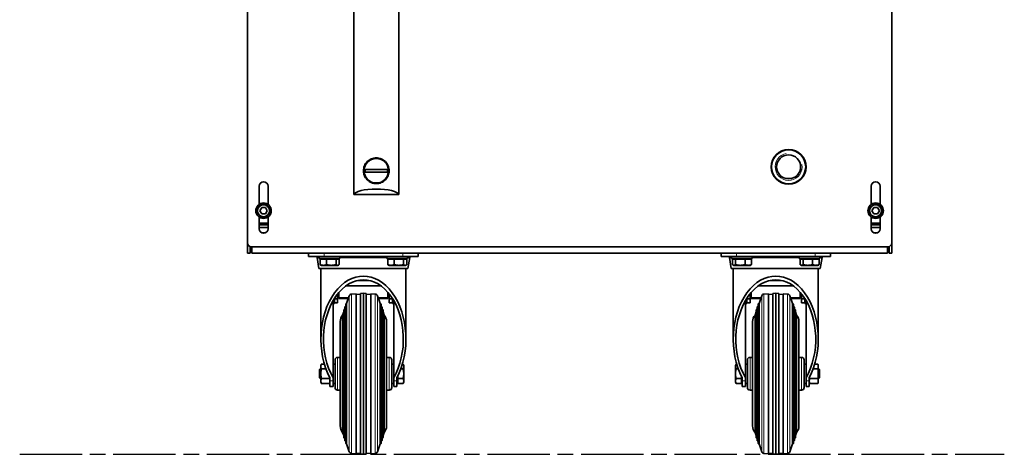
# Model space of a CAD drawing. Header units: millimetres. Extents: x 0 to 5040, y 0 to 3564.
# Tile 16 of 43: x 1172 to 1936, y 1735 to 2072. Entities that reach past the tile are written whole.
import ezdxf

# ---------------------------------------------------------------- set-up
doc = ezdxf.new("R2010")
doc.units = ezdxf.units.MM
doc.header["$LTSCALE"] = 12
doc.linetypes.add('CHAIN', pattern=[0.3543, 0.2362, -0.0295, 0.0591, -0.0295])
doc.linetypes.add('DOUBLE_DASH_CHAIN', pattern=[1.2403, 0.6614, -0.0827, 0.1654, -0.0827, 0.1654, -0.0827])
doc.layers.add('Filettatura(ISO)', color=3, linetype='Continuous', lineweight=9, true_color=0x00ff00)
doc.layers.add('Spigoli tangenti visibili(ISO)', color=7, linetype='Continuous', lineweight=15, true_color=0x00803f)
doc.layers.add('Piano di lavoro(ISO)', color=7, linetype='DOUBLE_DASH_CHAIN', lineweight=25)
doc.layers.add('Spigoli visibili(ISO)', color=7, linetype='Continuous', lineweight=35)

msp = doc.modelspace()

# ---------------------------------------------------------------- linework, layer by layer
at = {"layer": 'Filettatura(ISO)'}
msp.add_arc((1768.932, 1957.831), 10.478, 100, 10, dxfattribs=at)
at = {"layer": 'Piano di lavoro(ISO)', "linetype": 'CHAIN', "ltscale": 17.075924}
msp.add_line((1172.186, 1734.831), (1936.284, 1734.831), dxfattribs=at)
at = {"layer": 'Spigoli tangenti visibili(ISO)'}
for p, q in [((1363.235, 1906.831), (1359.629, 1906.831)), ((1838.235, 1906.831), (1834.629, 1906.831)), ((1404.053, 1887.918), (1404.682, 1887.918)), ((1408.432, 1888.331), (1408.432, 1890.831)), ((1420.682, 1887.918), (1457.182, 1887.918)), ((1469.432, 1888.331), (1469.432, 1890.831)), ((1473.182, 1887.918), (1473.811, 1887.918)), ((1724.682, 1887.918), (1724.053, 1887.918)), ((1728.432, 1888.331), (1728.432, 1890.831)), ((1777.182, 1887.918), (1740.682, 1887.918)), ((1789.432, 1888.331), (1789.432, 1890.831)), ((1793.811, 1887.918), (1793.182, 1887.918)), ((1427.998, 1857.845), (1427.998, 1736.817)), ((1429.75, 1859.189), (1429.75, 1735.473)), ((1448.115, 1859.189), (1448.115, 1735.473)), ((1449.866, 1857.845), (1449.866, 1736.817)), ((1747.998, 1857.845), (1747.998, 1736.817)), ((1749.75, 1859.189), (1749.75, 1735.473)), ((1768.115, 1859.189), (1768.115, 1735.473)), ((1769.866, 1857.845), (1769.866, 1736.817)), ((1416.432, 1851.798), (1415.432, 1851.798)), ((1427.507, 1856.418), (1419.932, 1856.418)), ((1457.932, 1856.418), (1450.358, 1856.418)), ((1462.432, 1851.798), (1461.432, 1851.798)), ((1735.432, 1851.798), (1736.432, 1851.798)), ((1739.932, 1856.418), (1747.507, 1856.418)), ((1770.358, 1856.418), (1777.932, 1856.418)), ((1781.432, 1851.798), (1782.432, 1851.798)), ((1418.932, 1810.031), (1418.932, 1784.631)), ((1458.932, 1810.031), (1458.932, 1784.631)), ((1738.932, 1810.031), (1738.932, 1784.631)), ((1778.932, 1810.031), (1778.932, 1784.631)), ((1415.432, 1791.735), (1412.932, 1791.735)), ((1464.932, 1791.735), (1462.432, 1791.735)), ((1732.932, 1791.735), (1735.432, 1791.735)), ((1782.432, 1791.735), (1784.932, 1791.735))]:
    msp.add_line(p, q, dxfattribs=at)
for centre in [(1361.432, 1923.831), (1836.432, 1923.831)]:
    msp.add_circle(centre, 4.4, dxfattribs=at)
at = {"layer": 'Spigoli visibili(ISO)'}
for p, q in [((1348.932, 1898.831), (1348.932, 2262.831)), ((1848.932, 2262.831), (1848.932, 1898.831)), ((1431.432, 2227.331), (1431.432, 1936.331)), ((1466.432, 2227.331), (1466.432, 1936.331)), ((1457.604, 1955.831), (1440.26, 1955.831)), ((1457.604, 1953.831), (1440.26, 1953.831)), ((1758.87, 1948.831), (1759.276, 1948.831)), ((1766.53, 1948.831), (1771.335, 1948.831)), ((1778.588, 1948.831), (1778.994, 1948.831)), ((1357.932, 1928.705), (1357.932, 1942.831)), ((1364.932, 1942.831), (1364.932, 1928.705)), ((1832.932, 1928.705), (1832.932, 1942.831)), ((1839.932, 1942.831), (1839.932, 1928.705)), ((1431.432, 1936.331), (1466.432, 1936.331)), ((1358.545, 1923.831), (1359.989, 1926.331)), ((1359.989, 1926.331), (1362.876, 1926.331)), ((1362.876, 1926.331), (1364.319, 1923.831)), ((1833.545, 1923.831), (1834.989, 1926.331)), ((1834.989, 1926.331), (1837.876, 1926.331)), ((1837.876, 1926.331), (1839.319, 1923.831)), ((1357.932, 1909.831), (1357.932, 1918.958)), ((1359.989, 1921.331), (1358.545, 1923.831)), ((1362.876, 1921.331), (1359.989, 1921.331)), ((1364.319, 1923.831), (1362.876, 1921.331)), ((1364.932, 1918.958), (1364.932, 1909.831)), ((1832.932, 1909.831), (1832.932, 1918.958)), ((1834.989, 1921.331), (1833.545, 1923.831)), ((1837.876, 1921.331), (1834.989, 1921.331)), ((1839.319, 1923.831), (1837.876, 1921.331)), ((1839.932, 1918.958), (1839.932, 1909.831)), ((1364.932, 1914.245), (1357.932, 1914.245)), ((1357.932, 1912.831), (1364.932, 1912.831)), ((1357.932, 1910.831), (1364.932, 1910.831)), ((1839.932, 1914.245), (1832.932, 1914.245)), ((1839.932, 1912.831), (1832.932, 1912.831)), ((1832.932, 1910.831), (1839.932, 1910.831)), ((1348.932, 1898.831), (1348.932, 1890.831)), ((1350.932, 1896.003), (1350.932, 1890.831)), ((1845.932, 1895.831), (1351.932, 1895.831)), ((1352.346, 1890.831), (1352.346, 1895.831)), ((1845.518, 1895.831), (1845.518, 1890.831)), ((1846.932, 1896.003), (1846.932, 1890.831)), ((1848.932, 1890.831), (1848.932, 1898.831)), ((1350.932, 1890.831), (1348.932, 1890.831)), ((1845.518, 1890.831), (1352.346, 1890.831)), ((1396.432, 1888.331), (1396.432, 1890.831)), ((1396.432, 1888.331), (1408.432, 1888.331)), ((1402.932, 1887.531), (1404.682, 1887.531)), ((1404.431, 1879.031), (1402.932, 1887.531)), ((1404.121, 1887.531), (1404.053, 1887.918)), ((1404.682, 1888.331), (1404.682, 1886.731)), ((1469.432, 1888.331), (1408.432, 1888.331)), ((1420.682, 1888.331), (1420.682, 1886.731)), ((1420.682, 1887.531), (1457.182, 1887.531)), ((1457.182, 1888.331), (1457.182, 1886.731)), ((1469.432, 1888.331), (1481.432, 1888.331)), ((1473.182, 1888.331), (1473.182, 1886.731)), ((1473.182, 1887.531), (1474.932, 1887.531)), ((1473.433, 1879.031), (1474.932, 1887.531)), ((1473.743, 1887.531), (1473.811, 1887.918)), ((1481.432, 1888.331), (1481.432, 1890.831)), ((1716.432, 1888.331), (1716.432, 1890.831)), ((1728.432, 1888.331), (1716.432, 1888.331)), ((1724.682, 1887.531), (1722.932, 1887.531)), ((1724.431, 1879.031), (1722.932, 1887.531)), ((1724.121, 1887.531), (1724.053, 1887.918)), ((1724.682, 1888.331), (1724.682, 1886.731)), ((1728.432, 1888.331), (1789.432, 1888.331)), ((1740.682, 1888.331), (1740.682, 1886.731)), ((1777.182, 1887.531), (1740.682, 1887.531)), ((1777.182, 1888.331), (1777.182, 1886.731)), ((1801.432, 1888.331), (1789.432, 1888.331)), ((1793.182, 1888.331), (1793.182, 1886.731)), ((1794.932, 1887.531), (1793.182, 1887.531)), ((1793.433, 1879.031), (1794.932, 1887.531)), ((1793.743, 1887.531), (1793.811, 1887.918)), ((1801.432, 1888.331), (1801.432, 1890.831)), ((1846.932, 1890.831), (1848.932, 1890.831)), ((1404.682, 1886.731), (1420.682, 1886.731)), ((1405.329, 1886.131), (1405.329, 1882.012)), ((1410.309, 1886.131), (1405.329, 1886.131)), ((1406.182, 1881.431), (1405.831, 1881.634)), ((1407.819, 1881.431), (1406.182, 1881.431)), ((1406.867, 1886.131), (1406.867, 1886.731)), ((1413.985, 1881.431), (1407.819, 1881.431)), ((1417.662, 1886.131), (1410.309, 1886.131)), ((1410.309, 1886.131), (1410.309, 1882.012)), ((1418.849, 1881.431), (1413.985, 1881.431)), ((1420.036, 1886.131), (1417.662, 1886.131)), ((1417.662, 1886.131), (1417.662, 1882.012)), ((1418.497, 1886.131), (1418.497, 1886.731)), ((1419.182, 1881.431), (1418.849, 1881.431)), ((1419.182, 1881.431), (1419.534, 1881.634)), ((1420.036, 1886.131), (1420.036, 1882.012)), ((1457.182, 1886.731), (1473.182, 1886.731)), ((1457.829, 1886.131), (1457.829, 1882.012)), ((1462.809, 1886.131), (1457.829, 1886.131)), ((1458.682, 1881.431), (1458.331, 1881.634)), ((1460.319, 1881.431), (1458.682, 1881.431)), ((1459.367, 1886.131), (1459.367, 1886.731)), ((1466.485, 1881.431), (1460.319, 1881.431)), ((1470.162, 1886.131), (1462.809, 1886.131)), ((1462.809, 1886.131), (1462.809, 1882.012)), ((1471.349, 1881.431), (1466.485, 1881.431)), ((1472.536, 1886.131), (1470.162, 1886.131)), ((1470.162, 1886.131), (1470.162, 1882.012)), ((1470.997, 1886.131), (1470.997, 1886.731)), ((1471.682, 1881.431), (1471.349, 1881.431)), ((1471.682, 1881.431), (1472.034, 1881.634)), ((1472.536, 1886.131), (1472.536, 1882.012)), ((1740.682, 1886.731), (1724.682, 1886.731)), ((1725.329, 1886.131), (1725.329, 1882.012)), ((1725.329, 1886.131), (1727.702, 1886.131)), ((1726.182, 1881.431), (1725.83, 1881.634)), ((1726.182, 1881.431), (1726.516, 1881.431)), ((1726.516, 1881.431), (1731.379, 1881.431)), ((1726.867, 1886.131), (1726.867, 1886.731)), ((1727.702, 1886.131), (1735.056, 1886.131)), ((1727.702, 1886.131), (1727.702, 1882.012)), ((1731.379, 1881.431), (1737.545, 1881.431)), ((1735.056, 1886.131), (1740.035, 1886.131)), ((1735.056, 1886.131), (1735.056, 1882.012)), ((1737.545, 1881.431), (1739.182, 1881.431)), ((1738.497, 1886.131), (1738.497, 1886.731)), ((1739.182, 1881.431), (1739.534, 1881.634)), ((1740.035, 1886.131), (1740.035, 1882.012)), ((1793.182, 1886.731), (1777.182, 1886.731)), ((1777.829, 1886.131), (1777.829, 1882.012)), ((1777.829, 1886.131), (1780.202, 1886.131)), ((1778.682, 1881.431), (1778.33, 1881.634)), ((1778.682, 1881.431), (1779.016, 1881.431)), ((1779.016, 1881.431), (1783.879, 1881.431)), ((1779.367, 1886.131), (1779.367, 1886.731)), ((1780.202, 1886.131), (1787.556, 1886.131)), ((1780.202, 1886.131), (1780.202, 1882.012)), ((1783.879, 1881.431), (1790.045, 1881.431)), ((1787.556, 1886.131), (1792.535, 1886.131)), ((1787.556, 1886.131), (1787.556, 1882.012)), ((1790.045, 1881.431), (1791.682, 1881.431)), ((1790.997, 1886.131), (1790.997, 1886.731)), ((1791.682, 1881.431), (1792.034, 1881.634)), ((1792.535, 1886.131), (1792.535, 1882.012)), ((1404.431, 1879.031), (1473.433, 1879.031)), ((1405.932, 1879.031), (1405.932, 1824.226)), ((1471.932, 1879.031), (1471.932, 1824.226)), ((1793.433, 1879.031), (1724.431, 1879.031)), ((1725.932, 1879.031), (1725.932, 1824.226)), ((1791.932, 1879.031), (1791.932, 1824.226)), ((1452.599, 1865.427), (1425.265, 1865.427)), ((1443.169, 1869.698), (1434.695, 1869.698)), ((1745.265, 1865.427), (1772.599, 1865.427)), ((1754.695, 1869.698), (1763.169, 1869.698)), ((1418.932, 1855.576), (1418.932, 1859.298)), ((1419.932, 1856.418), (1419.932, 1860.497)), ((1425.918, 1851.804), (1427.998, 1857.845)), ((1429.75, 1859.189), (1433.182, 1859.429)), ((1433.182, 1859.429), (1433.182, 1735.233)), ((1433.182, 1858.928), (1436.682, 1859.173)), ((1436.682, 1859.674), (1438.932, 1859.831)), ((1436.682, 1859.674), (1436.682, 1734.988)), ((1438.932, 1859.831), (1438.932, 1734.831)), ((1441.182, 1859.674), (1438.932, 1859.831)), ((1441.182, 1859.674), (1441.182, 1734.988)), ((1444.682, 1858.928), (1441.182, 1859.173)), ((1444.682, 1859.429), (1444.682, 1735.233)), ((1448.115, 1859.189), (1444.682, 1859.429)), ((1451.946, 1851.804), (1449.866, 1857.845)), ((1457.932, 1856.418), (1457.932, 1860.497)), ((1458.932, 1855.576), (1458.932, 1859.298)), ((1738.932, 1855.576), (1738.932, 1859.298)), ((1739.932, 1856.418), (1739.932, 1860.497)), ((1745.918, 1851.804), (1747.998, 1857.845)), ((1749.75, 1859.189), (1753.182, 1859.429)), ((1753.182, 1859.429), (1753.182, 1735.233)), ((1753.182, 1858.928), (1756.682, 1859.173)), ((1756.682, 1859.674), (1758.932, 1859.831)), ((1756.682, 1859.674), (1756.682, 1734.988)), ((1758.932, 1859.831), (1758.932, 1734.831)), ((1761.182, 1859.674), (1758.932, 1859.831)), ((1761.182, 1859.674), (1761.182, 1734.988)), ((1764.682, 1858.928), (1761.182, 1859.173)), ((1764.682, 1859.429), (1764.682, 1735.233)), ((1768.115, 1859.189), (1764.682, 1859.429)), ((1771.946, 1851.804), (1769.866, 1857.845)), ((1777.932, 1856.418), (1777.932, 1860.497)), ((1778.932, 1855.576), (1778.932, 1859.298)), ((1415.432, 1794.288), (1415.432, 1854.163)), ((1416.432, 1852.457), (1415.432, 1852.457)), ((1415.432, 1851.796), (1416.432, 1851.796)), ((1416.432, 1855.576), (1416.432, 1855.803)), ((1416.432, 1852.457), (1416.432, 1855.576)), ((1418.932, 1855.576), (1416.432, 1855.576)), ((1418.932, 1852.457), (1416.432, 1852.457)), ((1416.432, 1851.798), (1416.432, 1852.422)), ((1418.932, 1852.422), (1416.432, 1852.422)), ((1416.432, 1851.796), (1416.432, 1851.798)), ((1418.932, 1852.457), (1418.932, 1855.576)), ((1418.932, 1852.422), (1418.932, 1852.457)), ((1419.932, 1856.418), (1419.932, 1855.762)), ((1419.932, 1855.762), (1427.281, 1855.762)), ((1425.137, 1849.535), (1425.255, 1849.879)), ((1425.137, 1849.535), (1425.137, 1745.128)), ((1425.255, 1743.331), (1425.255, 1851.331)), ((1425.918, 1851.804), (1425.918, 1742.858)), ((1450.583, 1855.762), (1457.932, 1855.762)), ((1451.946, 1851.804), (1451.946, 1742.858)), ((1452.609, 1851.331), (1452.609, 1743.331)), ((1452.728, 1849.535), (1452.609, 1849.879)), ((1452.728, 1849.535), (1452.728, 1745.128)), ((1457.932, 1856.418), (1457.932, 1855.762)), ((1458.932, 1855.576), (1461.432, 1855.576)), ((1458.932, 1852.457), (1458.932, 1855.576)), ((1458.932, 1852.422), (1458.932, 1852.457)), ((1458.932, 1852.457), (1461.432, 1852.457)), ((1458.932, 1852.422), (1461.432, 1852.422)), ((1461.432, 1855.576), (1461.432, 1855.803)), ((1461.432, 1852.457), (1461.432, 1855.576)), ((1462.432, 1852.457), (1461.432, 1852.457)), ((1461.432, 1852.422), (1461.432, 1851.798)), ((1461.432, 1851.798), (1461.432, 1851.796)), ((1461.432, 1851.796), (1462.432, 1851.796)), ((1462.432, 1854.163), (1462.432, 1794.288)), ((1735.432, 1854.163), (1735.432, 1794.288)), ((1735.432, 1852.457), (1736.432, 1852.457)), ((1736.432, 1851.796), (1735.432, 1851.796)), ((1736.432, 1855.576), (1736.432, 1855.803)), ((1738.932, 1855.576), (1736.432, 1855.576)), ((1736.432, 1852.457), (1736.432, 1855.576)), ((1738.932, 1852.457), (1736.432, 1852.457)), ((1736.432, 1852.422), (1736.432, 1851.798)), ((1738.932, 1852.422), (1736.432, 1852.422)), ((1736.432, 1851.798), (1736.432, 1851.796)), ((1738.932, 1852.457), (1738.932, 1855.576)), ((1738.932, 1852.422), (1738.932, 1852.457)), ((1739.932, 1856.418), (1739.932, 1855.762)), ((1747.281, 1855.762), (1739.932, 1855.762)), ((1745.137, 1849.535), (1745.255, 1849.879)), ((1745.137, 1849.535), (1745.137, 1745.128)), ((1745.255, 1851.331), (1745.255, 1743.331)), ((1745.918, 1851.804), (1745.918, 1742.858)), ((1777.932, 1855.762), (1770.583, 1855.762)), ((1771.946, 1851.804), (1771.946, 1742.858)), ((1772.609, 1743.331), (1772.609, 1851.331)), ((1772.728, 1849.535), (1772.609, 1849.879)), ((1772.728, 1849.535), (1772.728, 1745.128)), ((1777.932, 1856.418), (1777.932, 1855.762)), ((1778.932, 1852.457), (1778.932, 1855.576)), ((1778.932, 1855.576), (1781.432, 1855.576)), ((1778.932, 1852.422), (1778.932, 1852.457)), ((1778.932, 1852.457), (1781.432, 1852.457)), ((1778.932, 1852.422), (1781.432, 1852.422)), ((1781.432, 1855.576), (1781.432, 1855.803)), ((1781.432, 1852.457), (1781.432, 1855.576)), ((1781.432, 1852.457), (1782.432, 1852.457)), ((1781.432, 1851.798), (1781.432, 1852.422)), ((1781.432, 1851.796), (1781.432, 1851.798)), ((1782.432, 1851.796), (1781.432, 1851.796)), ((1782.432, 1794.288), (1782.432, 1854.163)), ((1422.82, 1842.807), (1423.693, 1845.341)), ((1422.82, 1842.807), (1422.82, 1751.856)), ((1423.693, 1747.87), (1423.693, 1846.793)), ((1424.355, 1847.265), (1424.474, 1847.61)), ((1424.355, 1847.265), (1424.355, 1747.397)), ((1424.474, 1745.6), (1424.474, 1849.062)), ((1453.39, 1849.062), (1453.39, 1745.6)), ((1453.509, 1847.265), (1453.39, 1847.61)), ((1453.509, 1847.265), (1453.509, 1747.397)), ((1454.172, 1846.793), (1454.172, 1747.87)), ((1455.044, 1842.807), (1454.172, 1845.341)), ((1455.044, 1842.807), (1455.044, 1751.856)), ((1742.82, 1842.807), (1743.693, 1845.341)), ((1742.82, 1842.807), (1742.82, 1751.856)), ((1743.693, 1846.793), (1743.693, 1747.87)), ((1744.355, 1847.265), (1744.474, 1847.61)), ((1744.355, 1847.265), (1744.355, 1747.397)), ((1744.474, 1849.062), (1744.474, 1745.6)), ((1773.39, 1745.6), (1773.39, 1849.062)), ((1773.509, 1847.265), (1773.39, 1847.61)), ((1773.509, 1847.265), (1773.509, 1747.397)), ((1774.172, 1747.87), (1774.172, 1846.793)), ((1775.044, 1842.807), (1774.172, 1845.341)), ((1775.044, 1842.807), (1775.044, 1751.856)), ((1420.932, 1756.831), (1420.932, 1837.831)), ((1456.932, 1837.831), (1456.932, 1756.831)), ((1740.932, 1837.831), (1740.932, 1756.831)), ((1776.932, 1756.831), (1776.932, 1837.831)), ((1405.932, 1803.831), (1406.202, 1804.837)), ((1405.932, 1802.96), (1405.932, 1803.831)), ((1406.202, 1804.837), (1408.641, 1804.837)), ((1415.432, 1804.831), (1416.932, 1804.831)), ((1416.932, 1808.031), (1416.932, 1786.631)), ((1420.932, 1810.031), (1418.932, 1810.031)), ((1458.932, 1810.031), (1456.932, 1810.031)), ((1460.932, 1808.031), (1460.932, 1786.631)), ((1460.932, 1804.831), (1462.432, 1804.831)), ((1469.652, 1804.837), (1469.223, 1804.837)), ((1470.232, 1803.831), (1469.652, 1804.837)), ((1470.232, 1802.96), (1470.232, 1803.831)), ((1727.632, 1803.831), (1728.213, 1804.837)), ((1727.632, 1802.96), (1727.632, 1803.831)), ((1728.213, 1804.837), (1728.641, 1804.837)), ((1736.932, 1804.831), (1735.432, 1804.831)), ((1736.932, 1808.031), (1736.932, 1786.631)), ((1738.932, 1810.031), (1740.932, 1810.031)), ((1776.932, 1810.031), (1778.932, 1810.031)), ((1780.932, 1808.031), (1780.932, 1786.631)), ((1782.432, 1804.831), (1780.932, 1804.831)), ((1791.663, 1804.837), (1789.223, 1804.837)), ((1791.932, 1803.831), (1791.663, 1804.837)), ((1791.932, 1802.96), (1791.932, 1803.831)), ((1404.932, 1800.564), (1405.699, 1801.331)), ((1404.932, 1794.098), (1404.932, 1800.564)), ((1405.699, 1793.331), (1405.699, 1801.331)), ((1405.699, 1801.331), (1405.932, 1801.331)), ((1405.932, 1797.331), (1405.932, 1802.96)), ((1405.932, 1791.702), (1405.932, 1797.331)), ((1406.202, 1801.084), (1409.867, 1801.084)), ((1469.652, 1801.084), (1467.997, 1801.084)), ((1470.232, 1797.331), (1470.232, 1802.96)), ((1470.232, 1791.702), (1470.232, 1797.331)), ((1727.632, 1797.331), (1727.632, 1802.96)), ((1727.632, 1791.702), (1727.632, 1797.331)), ((1728.213, 1801.084), (1729.867, 1801.084)), ((1791.663, 1801.084), (1787.997, 1801.084)), ((1791.932, 1797.331), (1791.932, 1802.96)), ((1792.165, 1801.331), (1791.932, 1801.331)), ((1791.932, 1791.702), (1791.932, 1797.331)), ((1792.165, 1793.331), (1792.165, 1801.331)), ((1792.932, 1800.564), (1792.165, 1801.331)), ((1792.932, 1794.098), (1792.932, 1800.564)), ((1404.932, 1794.098), (1405.699, 1793.331)), ((1405.699, 1793.331), (1405.932, 1793.331)), ((1405.932, 1790.831), (1405.932, 1791.702)), ((1405.932, 1790.831), (1406.202, 1789.826)), ((1406.202, 1793.578), (1412.663, 1793.578)), ((1406.202, 1789.826), (1412.663, 1789.826)), ((1412.932, 1790.831), (1412.663, 1789.826)), ((1412.932, 1791.735), (1412.932, 1794.133)), ((1412.932, 1787.331), (1412.932, 1791.735)), ((1415.432, 1794.288), (1415.432, 1791.735)), ((1415.432, 1787.331), (1415.432, 1791.735)), ((1415.432, 1789.831), (1416.932, 1789.831)), ((1460.932, 1789.831), (1462.432, 1789.831)), ((1462.432, 1791.735), (1462.432, 1794.288)), ((1462.432, 1791.735), (1462.432, 1787.331)), ((1464.932, 1794.133), (1464.932, 1791.735)), ((1464.932, 1791.735), (1464.932, 1787.331)), ((1464.932, 1791.596), (1465.532, 1791.596)), ((1465.532, 1793.578), (1465.532, 1795.306)), ((1465.532, 1789.826), (1465.532, 1793.578)), ((1469.652, 1793.578), (1465.532, 1793.578)), ((1469.652, 1789.826), (1465.532, 1789.826)), ((1470.232, 1790.831), (1469.652, 1789.826)), ((1470.232, 1790.831), (1470.232, 1791.702)), ((1727.632, 1790.831), (1727.632, 1791.702)), ((1727.632, 1790.831), (1728.213, 1789.826)), ((1728.213, 1793.578), (1732.332, 1793.578)), ((1728.213, 1789.826), (1732.332, 1789.826)), ((1732.332, 1793.578), (1732.332, 1795.306)), ((1732.332, 1789.826), (1732.332, 1793.578)), ((1732.932, 1791.596), (1732.332, 1791.596)), ((1732.932, 1794.133), (1732.932, 1791.735)), ((1732.932, 1791.735), (1732.932, 1787.331)), ((1735.432, 1791.735), (1735.432, 1794.288)), ((1735.432, 1791.735), (1735.432, 1787.331)), ((1736.932, 1789.831), (1735.432, 1789.831)), ((1782.432, 1789.831), (1780.932, 1789.831)), ((1782.432, 1794.288), (1782.432, 1791.735)), ((1782.432, 1787.331), (1782.432, 1791.735)), ((1784.932, 1791.735), (1784.932, 1794.133)), ((1784.932, 1787.331), (1784.932, 1791.735)), ((1784.932, 1790.831), (1785.202, 1789.826)), ((1791.663, 1793.578), (1785.202, 1793.578)), ((1791.663, 1789.826), (1785.202, 1789.826)), ((1791.932, 1790.831), (1791.663, 1789.826)), ((1792.165, 1793.331), (1791.932, 1793.331)), ((1791.932, 1790.831), (1791.932, 1791.702)), ((1792.932, 1794.098), (1792.165, 1793.331)), ((1415.432, 1787.331), (1412.932, 1787.331)), ((1420.932, 1784.631), (1418.932, 1784.631)), ((1458.932, 1784.631), (1456.932, 1784.631)), ((1464.932, 1787.331), (1462.432, 1787.331)), ((1732.932, 1787.331), (1735.432, 1787.331)), ((1738.932, 1784.631), (1740.932, 1784.631)), ((1776.932, 1784.631), (1778.932, 1784.631)), ((1782.432, 1787.331), (1784.932, 1787.331)), ((1422.82, 1751.856), (1423.693, 1749.322)), ((1455.044, 1751.856), (1454.172, 1749.322)), ((1742.82, 1751.856), (1743.693, 1749.322)), ((1775.044, 1751.856), (1774.172, 1749.322)), ((1424.355, 1747.397), (1424.474, 1747.053)), ((1425.137, 1745.128), (1425.255, 1744.783)), ((1425.918, 1742.858), (1427.998, 1736.817)), ((1451.946, 1742.858), (1449.866, 1736.817)), ((1452.728, 1745.128), (1452.609, 1744.783)), ((1453.509, 1747.397), (1453.39, 1747.053)), ((1744.355, 1747.397), (1744.474, 1747.053)), ((1745.137, 1745.128), (1745.255, 1744.783)), ((1745.918, 1742.858), (1747.998, 1736.817)), ((1771.946, 1742.858), (1769.866, 1736.817)), ((1772.728, 1745.128), (1772.609, 1744.783)), ((1773.509, 1747.397), (1773.39, 1747.053)), ((1429.75, 1735.473), (1433.182, 1735.233)), ((1433.182, 1735.734), (1436.682, 1735.49)), ((1436.682, 1734.988), (1438.932, 1734.831)), ((1441.182, 1734.988), (1438.932, 1734.831)), ((1444.682, 1735.734), (1441.182, 1735.49)), ((1448.115, 1735.473), (1444.682, 1735.233)), ((1749.75, 1735.473), (1753.182, 1735.233)), ((1753.182, 1735.734), (1756.682, 1735.49)), ((1756.682, 1734.988), (1758.932, 1734.831)), ((1761.182, 1734.988), (1758.932, 1734.831)), ((1764.682, 1735.734), (1761.182, 1735.49)), ((1768.115, 1735.473), (1764.682, 1735.233))]:
    msp.add_line(p, q, dxfattribs=at)
for centre, radius in [((1448.932, 1954.831), 9.5), ((1768.932, 1957.831), 13.5), ((1768.932, 1957.831), 13.2), ((1768.932, 1957.831), 9.315), ((1361.432, 1923.831), 6), ((1361.432, 1923.831), 5), ((1836.432, 1923.831), 6), ((1836.432, 1923.831), 5)]:
    msp.add_circle(centre, radius, dxfattribs=at)
for centre, radius, start, end in [((1448.932, 1954.831), 8.729, 173.421912, 186.578088), ((1448.932, 1954.831), 8.729, 353.421912, 6.578088), ((1361.432, 1942.831), 3.5, 0, 180), ((1836.432, 1942.831), 3.5, 0, 180), ((1361.432, 1909.831), 3.5, 180, 0), ((1836.432, 1909.831), 3.5, 180, 0), ((1351.932, 1898.831), 3, 180, 270), ((1845.932, 1898.831), 3, 270, 0), ((1403.561, 1887.831), 0.5, 10, 90), ((1474.304, 1887.831), 0.5, 90, 170), ((1723.561, 1887.831), 0.5, 10, 90), ((1794.304, 1887.831), 0.5, 90, 170), ((1429.889, 1857.194), 2, 94, 161), ((1447.975, 1857.194), 2, 19, 86), ((1749.889, 1857.194), 2, 94, 161), ((1767.975, 1857.194), 2, 19, 86), ((1424.974, 1849.062), 0.5, 71, 180), ((1425.755, 1851.331), 0.5, 71, 180), ((1452.109, 1851.331), 0.5, 0, 109), ((1452.89, 1849.062), 0.5, 0, 109), ((1744.974, 1849.062), 0.5, 71, 180), ((1745.755, 1851.331), 0.5, 71, 180), ((1772.109, 1851.331), 0.5, 0, 109), ((1772.89, 1849.062), 0.5, 0, 109), ((1428.432, 1837.831), 7.5, 138.44065, 180), ((1424.193, 1846.793), 0.5, 71, 180), ((1453.672, 1846.793), 0.5, 0, 109), ((1449.432, 1837.831), 7.5, 0, 41.55935), ((1748.432, 1837.831), 7.5, 138.44065, 180), ((1744.193, 1846.793), 0.5, 71, 180), ((1773.672, 1846.793), 0.5, 0, 109), ((1769.432, 1837.831), 7.5, 0, 41.55935), ((1418.932, 1808.031), 2, 90, 180), ((1458.932, 1808.031), 2, 0, 90), ((1738.932, 1808.031), 2, 90, 180), ((1778.932, 1808.031), 2, 0, 90), ((1418.932, 1786.631), 2, 180, 270), ((1458.932, 1786.631), 2, 270, 0), ((1738.932, 1786.631), 2, 180, 270), ((1778.932, 1786.631), 2, 270, 0), ((1428.432, 1756.831), 7.5, 180, 221.55935), ((1449.432, 1756.831), 7.5, 318.44065, 0), ((1748.432, 1756.831), 7.5, 180, 221.55935), ((1769.432, 1756.831), 7.5, 318.44065, 0), ((1424.193, 1747.87), 0.5, 180, 289), ((1424.974, 1745.6), 0.5, 180, 289), ((1425.755, 1743.331), 0.5, 180, 289), ((1452.109, 1743.331), 0.5, 251, 0), ((1452.89, 1745.6), 0.5, 251, 0), ((1453.672, 1747.87), 0.5, 251, 0), ((1744.193, 1747.87), 0.5, 180, 289), ((1744.974, 1745.6), 0.5, 180, 289), ((1745.755, 1743.331), 0.5, 180, 289), ((1772.109, 1743.331), 0.5, 251, 0), ((1772.89, 1745.6), 0.5, 251, 0), ((1773.672, 1747.87), 0.5, 251, 0), ((1429.889, 1737.468), 2, 199, 266), ((1447.975, 1737.468), 2, 274, 341), ((1749.889, 1737.468), 2, 199, 266), ((1767.975, 1737.468), 2, 274, 341)]:
    msp.add_arc(centre, radius, start, end, dxfattribs=at)
for centre, major_axis, ratio, start_param, end_param in [((1448.932, 1935.91), (17.57, 0), 0.2679492, 0.0894925, 3.0521002), ((1758.932, 1824.226), (0, 48.865), 0.6753272, 4.0489495, 8.5174211), ((1758.932, 1824.226), (0, 45.904), 0.6753272, 4.0019329, 8.5644377)]:
    msp.add_ellipse(centre, major_axis=major_axis, ratio=ratio, start_param=start_param, end_param=end_param, dxfattribs=at)
at = {"layer": 'Spigoli visibili(ISO)', "extrusion": (0, 0, -1)}
for major_axis, start_param, end_param in [((0, 48.865), 4.0489495, 8.5174211), ((0, 45.904), 4.0019329, 8.5644377)]:
    msp.add_ellipse((1438.932, 1824.226), major_axis=major_axis, ratio=0.6753272, start_param=start_param, end_param=end_param, dxfattribs=at)
at = {"layer": 'Spigoli visibili(ISO)'}
msp.add_open_spline([(1448.932, 1944.831), (1450.219, 1944.831), (1451.573, 1945.095), (1454.029, 1946.125), (1455.134, 1946.891), (1456.877, 1948.634), (1457.639, 1949.737), (1458.41, 1951.575), (1458.608, 1952.218), (1458.868, 1953.522), (1458.932, 1954.184), (1458.932, 1954.831), (1458.932, 1955.478), (1458.868, 1956.14), (1458.608, 1957.445), (1458.41, 1958.088), (1457.639, 1959.925), (1456.877, 1961.029), (1455.134, 1962.771), (1454.029, 1963.537), (1451.573, 1964.568), (1450.219, 1964.831), (1447.645, 1964.831), (1446.292, 1964.568), (1443.835, 1963.537), (1442.73, 1962.771), (1440.988, 1961.029), (1440.225, 1959.925), (1439.454, 1958.088), (1439.257, 1957.445), (1438.996, 1956.14), (1438.932, 1955.478), (1438.932, 1954.184), (1438.996, 1953.522), (1439.257, 1952.218), (1439.454, 1951.575), (1440.225, 1949.737), (1440.988, 1948.634), (1442.73, 1946.891), (1443.835, 1946.125), (1446.292, 1945.095), (1447.645, 1944.831), (1448.932, 1944.831)], degree=3, knots=[4.6458268, 4.6458268, 4.6458268, 4.6458268, 5.0320099, 5.0320099, 5.418193, 5.418193, 5.8063144, 5.8063144, 6.000375, 6.000375, 6.1944357, 6.1944357, 6.1944357, 6.3884964, 6.3884964, 6.5825571, 6.5825571, 6.9706785, 6.9706785, 7.3568616, 7.3568616, 7.7430447, 7.7430447, 8.1292278, 8.1292278, 8.5154108, 8.5154108, 8.9035322, 8.9035322, 9.0975929, 9.0975929, 9.2916536, 9.2916536, 9.4857143, 9.4857143, 9.679775, 9.679775, 10.0678964, 10.0678964, 10.4540795, 10.4540795, 10.8402626, 10.8402626, 10.8402626, 10.8402626], dxfattribs=at)
for points, weights in [([(1405.329, 1882.012), (1405.591, 1881.772), (1405.831, 1881.634)], [1, 1.01530730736, 1.01826764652]), ([(1407.819, 1881.431), (1406.663, 1881.431), (1405.329, 1882.012)], [1, 1.0379548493, 1]), ([(1410.309, 1882.012), (1408.975, 1881.431), (1407.819, 1881.431)], [1, 1.0379548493, 1]), ([(1413.985, 1881.431), (1412.279, 1881.431), (1410.309, 1882.012)], [1, 1.0379548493, 1]), ([(1417.662, 1882.012), (1415.692, 1881.431), (1413.985, 1881.431)], [1, 1.0379548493, 1]), ([(1418.849, 1881.431), (1418.298, 1881.431), (1417.662, 1882.012)], [1, 1.0379548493, 1]), ([(1420.036, 1882.012), (1419.4, 1881.431), (1418.849, 1881.431)], [1, 1.0379548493, 1]), ([(1457.829, 1882.012), (1458.091, 1881.772), (1458.331, 1881.634)], [1, 1.01530730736, 1.01826764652]), ([(1460.319, 1881.431), (1459.163, 1881.431), (1457.829, 1882.012)], [1, 1.0379548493, 1]), ([(1462.809, 1882.012), (1461.475, 1881.431), (1460.319, 1881.431)], [1, 1.0379548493, 1]), ([(1466.485, 1881.431), (1464.779, 1881.431), (1462.809, 1882.012)], [1, 1.0379548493, 1]), ([(1470.162, 1882.012), (1468.192, 1881.431), (1466.485, 1881.431)], [1, 1.0379548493, 1]), ([(1471.349, 1881.431), (1470.798, 1881.431), (1470.162, 1882.012)], [1, 1.0379548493, 1]), ([(1472.536, 1882.012), (1471.9, 1881.431), (1471.349, 1881.431)], [1, 1.0379548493, 1]), ([(1725.329, 1882.012), (1725.965, 1881.431), (1726.516, 1881.431)], [1, 1.0379548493, 1]), ([(1726.516, 1881.431), (1727.066, 1881.431), (1727.702, 1882.012)], [1, 1.0379548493, 1]), ([(1727.702, 1882.012), (1729.673, 1881.431), (1731.379, 1881.431)], [1, 1.0379548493, 1]), ([(1731.379, 1881.431), (1733.085, 1881.431), (1735.056, 1882.012)], [1, 1.0379548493, 1]), ([(1735.056, 1882.012), (1736.39, 1881.431), (1737.545, 1881.431)], [1, 1.0379548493, 1]), ([(1737.545, 1881.431), (1738.701, 1881.431), (1740.035, 1882.012)], [1, 1.0379548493, 1]), ([(1740.035, 1882.012), (1739.773, 1881.772), (1739.534, 1881.634)], [1, 1.01530730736, 1.01826764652]), ([(1777.829, 1882.012), (1778.465, 1881.431), (1779.016, 1881.431)], [1, 1.0379548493, 1]), ([(1779.016, 1881.431), (1779.566, 1881.431), (1780.202, 1882.012)], [1, 1.0379548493, 1]), ([(1780.202, 1882.012), (1782.173, 1881.431), (1783.879, 1881.431)], [1, 1.0379548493, 1]), ([(1783.879, 1881.431), (1785.585, 1881.431), (1787.556, 1882.012)], [1, 1.0379548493, 1]), ([(1787.556, 1882.012), (1788.89, 1881.431), (1790.045, 1881.431)], [1, 1.0379548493, 1]), ([(1790.045, 1881.431), (1791.201, 1881.431), (1792.535, 1882.012)], [1, 1.0379548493, 1]), ([(1792.535, 1882.012), (1792.273, 1881.772), (1792.034, 1881.634)], [1, 1.01530730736, 1.01826764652]), ([(1406.202, 1804.837), (1405.932, 1803.831), (1405.932, 1802.96)], [3.05995807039, 3.29664665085, 3.29664665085]), ([(1469.652, 1804.837), (1470.232, 1803.831), (1470.232, 1802.96)], [1.63311572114, 1.75943766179, 1.75943766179]), ([(1728.213, 1804.837), (1727.632, 1803.831), (1727.632, 1802.96)], [1.63311572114, 1.75943766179, 1.75943766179]), ([(1791.663, 1804.837), (1791.932, 1803.831), (1791.932, 1802.96)], [3.05995807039, 3.29664665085, 3.29664665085]), ([(1405.932, 1802.96), (1405.932, 1802.089), (1406.202, 1801.084)], [3.29664665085, 3.29664665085, 3.05995807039]), ([(1406.202, 1801.084), (1405.932, 1799.073), (1405.932, 1797.331)], [3.05995807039, 3.29664665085, 3.29664665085]), ([(1405.932, 1797.331), (1405.932, 1795.589), (1406.202, 1793.578)], [3.29664665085, 3.29664665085, 3.05995807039]), ([(1470.232, 1802.96), (1470.232, 1802.089), (1469.652, 1801.084)], [1.75943766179, 1.75943766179, 1.63311572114]), ([(1469.652, 1801.084), (1470.232, 1799.073), (1470.232, 1797.331)], [1.63311572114, 1.75943766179, 1.75943766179]), ([(1470.232, 1797.331), (1470.232, 1795.589), (1469.652, 1793.578)], [1.75943766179, 1.75943766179, 1.63311572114]), ([(1727.632, 1802.96), (1727.632, 1802.089), (1728.213, 1801.084)], [1.75943766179, 1.75943766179, 1.63311572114]), ([(1728.213, 1801.084), (1727.632, 1799.073), (1727.632, 1797.331)], [1.63311572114, 1.75943766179, 1.75943766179]), ([(1727.632, 1797.331), (1727.632, 1795.589), (1728.213, 1793.578)], [1.75943766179, 1.75943766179, 1.63311572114]), ([(1791.932, 1802.96), (1791.932, 1802.089), (1791.663, 1801.084)], [3.29664665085, 3.29664665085, 3.05995807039]), ([(1791.663, 1801.084), (1791.932, 1799.073), (1791.932, 1797.331)], [3.05995807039, 3.29664665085, 3.29664665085]), ([(1791.932, 1797.331), (1791.932, 1795.589), (1791.663, 1793.578)], [3.29664665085, 3.29664665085, 3.05995807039]), ([(1406.202, 1793.578), (1405.932, 1792.573), (1405.932, 1791.702)], [3.05995807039, 3.29664665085, 3.29664665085]), ([(1405.932, 1791.702), (1405.932, 1790.831), (1406.202, 1789.826)], [3.29664665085, 3.29664665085, 3.05995807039]), ([(1412.768, 1794.446), (1412.722, 1794.024), (1412.663, 1793.578)], [3.14852794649, 3.10940881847, 3.0599580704]), ([(1412.932, 1791.702), (1412.932, 1792.573), (1412.663, 1793.578)], [3.29664665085, 3.29664665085, 3.0599580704]), ([(1412.663, 1789.826), (1412.932, 1790.831), (1412.932, 1791.702)], [3.0599580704, 3.29664665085, 3.29664665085]), ([(1469.652, 1793.578), (1470.232, 1792.573), (1470.232, 1791.702)], [1.63311572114, 1.75943766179, 1.75943766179]), ([(1470.232, 1791.702), (1470.232, 1790.831), (1469.652, 1789.826)], [1.75943766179, 1.75943766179, 1.63311572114]), ([(1728.213, 1793.578), (1727.632, 1792.573), (1727.632, 1791.702)], [1.63311572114, 1.75943766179, 1.75943766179]), ([(1727.632, 1791.702), (1727.632, 1790.831), (1728.213, 1789.826)], [1.75943766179, 1.75943766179, 1.63311572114]), ([(1784.932, 1791.702), (1784.932, 1792.573), (1785.202, 1793.578)], [3.29664665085, 3.29664665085, 3.0599580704]), ([(1785.202, 1789.826), (1784.932, 1790.831), (1784.932, 1791.702)], [3.0599580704, 3.29664665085, 3.29664665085]), ([(1785.096, 1794.446), (1785.142, 1794.024), (1785.202, 1793.578)], [3.14852794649, 3.10940881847, 3.0599580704]), ([(1791.663, 1793.578), (1791.932, 1792.573), (1791.932, 1791.702)], [3.05995807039, 3.29664665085, 3.29664665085]), ([(1791.932, 1791.702), (1791.932, 1790.831), (1791.663, 1789.826)], [3.29664665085, 3.29664665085, 3.05995807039])]:
    msp.add_rational_spline(points, weights, degree=2, dxfattribs=at)

doc.saveas('drawing.dxf')
